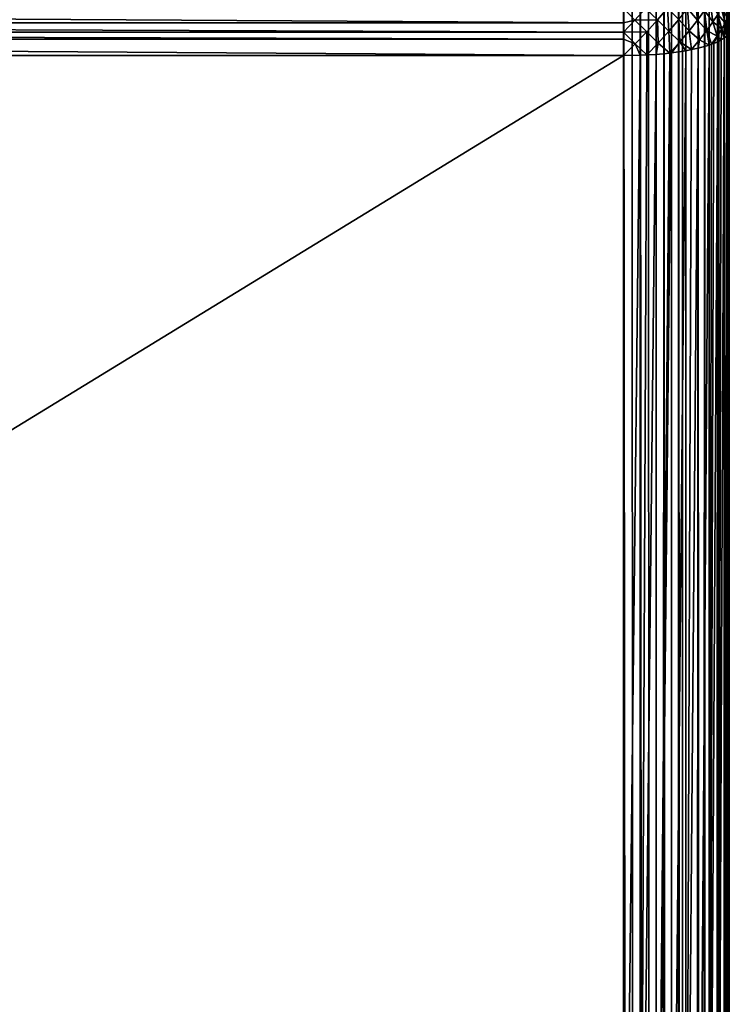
# Model space of a CAD drawing. Extents: x -551 to 551, y -279 to 201.
# Tile 107 of 108: x 538 to 551, y 171 to 190. Entities that reach past the tile are written whole.
import ezdxf

# ---------------------------------------------------------------- set-up
doc = ezdxf.new("R2010")
doc.units = 0
doc.header["$LTSCALE"] = 65.185185
for name, color, linetype in [('107', 7, 'CONTINUOUS'), ('108', 7, 'CONTINUOUS'), ('112', 7, 'CONTINUOUS'), ('136', 7, 'CONTINUOUS'), ('153', 7, 'CONTINUOUS'), ('154', 7, 'CONTINUOUS'), ('155', 7, 'CONTINUOUS'), ('160', 7, 'CONTINUOUS')]:
    doc.layers.add(name, color=color, linetype=linetype)

msp = doc.modelspace()

# ---------------------------------------------------------------- linework, layer by layer
at = {"layer": '107', "color": 7, "linetype": 'CONTINUOUS'}
for points in [[(549, 160.922, 5.5), (503, 160.922, 5.5), (549, 189.06, -1.516), (549, 160.922, 5.5)], [(549, 189.06, -1.516), (503, 160.922, 5.5), (503, 189.06, -1.516), (549, 189.06, -1.516)]]:
    msp.add_3dface(points, dxfattribs=at)
at = {"layer": '108', "color": 7, "linetype": 'CONTINUOUS'}
for points in [[(548.654, -244.777, 153.03), (549, -240.083, 151.859), (503, 199.947, 42.148), (548.654, -244.777, 153.03)], [(503, 199.947, 42.148), (549, -240.083, 151.859), (549, 199.947, 42.148), (503, 199.947, 42.148)], [(547.623, -249.377, 154.177), (548.654, -244.777, 153.03), (503, 199.947, 42.148), (547.623, -249.377, 154.177)], [(545.928, -253.787, 155.276), (547.623, -249.377, 154.177), (503, 199.947, 42.148), (545.928, -253.787, 155.276)], [(543.603, -257.918, 156.306), (545.928, -253.787, 155.276), (503, 199.947, 42.148), (543.603, -257.918, 156.306)], [(540.695, -261.686, 157.246), (543.603, -257.918, 156.306), (503, 199.947, 42.148), (540.695, -261.686, 157.246)], [(537.265, -265.015, 158.076), (540.695, -261.686, 157.246), (503, 199.947, 42.148), (537.265, -265.015, 158.076)]]:
    msp.add_3dface(points, dxfattribs=at)
at = {"layer": '112', "color": 7, "linetype": 'CONTINUOUS'}
for points in [[(551, 199.463, 40.207), (551, -240.566, 149.919), (551, 167.453, 31.698), (551, 199.463, 40.207)], [(551, 189.544, 0.425), (551, 199.463, 40.207), (551, 167.453, 31.698), (551, 189.544, 0.425)], [(551, 161.405, 7.441), (551, 189.544, 0.425), (551, 167.453, 31.698), (551, 161.405, 7.441)]]:
    msp.add_3dface(points, dxfattribs=at)
at = {"layer": '136', "color": 7, "linetype": 'CONTINUOUS'}
for points in [[(549, 199.947, 42.148), (549, -240.083, 151.859), (549.313, -240.088, 151.835), (549, 199.947, 42.148)], [(549, 199.947, 42.148), (549.313, -240.088, 151.835), (549.157, 199.945, 42.142), (549, 199.947, 42.148)], [(549.157, 199.945, 42.142), (549.313, -240.088, 151.835), (549.313, 199.941, 42.124), (549.157, 199.945, 42.142)], [(549.313, -240.088, 151.835), (549.618, -240.106, 151.764), (549.313, 199.941, 42.124), (549.313, -240.088, 151.835)], [(549.313, 199.941, 42.124), (549.618, -240.106, 151.764), (549.467, 199.933, 42.094), (549.313, 199.941, 42.124)], [(549.467, 199.933, 42.094), (549.618, -240.106, 151.764), (549.618, 199.923, 42.053), (549.467, 199.933, 42.094)], [(549.618, 199.923, 42.053), (549.618, -240.106, 151.764), (549.765, 199.91, 42), (549.618, 199.923, 42.053)], [(549.618, -240.106, 151.764), (549.909, -240.135, 151.647), (549.765, 199.91, 42), (549.618, -240.106, 151.764)], [(549.765, 199.91, 42), (549.909, -240.135, 151.647), (549.908, 199.894, 41.936), (549.765, 199.91, 42)], [(549.908, 199.894, 41.936), (549.909, -240.135, 151.647), (550.045, 199.875, 41.862), (549.908, 199.894, 41.936)], [(549.909, -240.135, 151.647), (550.176, -240.175, 151.488), (550.045, 199.875, 41.862), (549.909, -240.135, 151.647)], [(550.045, 199.875, 41.862), (550.176, -240.175, 151.488), (550.11, 199.865, 41.821), (550.045, 199.875, 41.862)], [(550.11, 199.865, 41.821), (550.176, -240.175, 151.488), (550.176, 199.854, 41.777), (550.11, 199.865, 41.821)], [(550.176, 199.854, 41.777), (550.176, -240.175, 151.488), (550.414, 199.805, 41.579), (550.176, 199.854, 41.777)], [(550.176, -240.175, 151.488), (550.415, -240.224, 151.29), (550.414, 199.805, 41.579), (550.176, -240.175, 151.488)], [(550.414, 199.805, 41.579), (550.415, -240.224, 151.29), (550.532, 199.774, 41.455), (550.414, 199.805, 41.579)], [(550.415, -240.224, 151.29), (550.619, -240.282, 151.058), (550.532, 199.774, 41.455), (550.415, -240.224, 151.29)], [(550.532, 199.774, 41.455), (550.619, -240.282, 151.058), (550.618, 199.747, 41.348), (550.532, 199.774, 41.455)], [(550.618, 199.747, 41.348), (550.619, -240.282, 151.058), (550.782, 199.682, 41.088), (550.618, 199.747, 41.348)], [(550.619, -240.282, 151.058), (550.783, -240.347, 150.798), (550.782, 199.682, 41.088), (550.619, -240.282, 151.058)], [(550.782, 199.682, 41.088), (550.783, -240.347, 150.798), (550.799, 199.674, 41.055), (550.782, 199.682, 41.088)], [(550.783, -240.347, 150.798), (550.903, -240.417, 150.516), (550.799, 199.674, 41.055), (550.783, -240.347, 150.798)], [(550.799, 199.674, 41.055), (550.903, -240.417, 150.516), (550.902, 199.612, 40.807), (550.799, 199.674, 41.055)], [(550.902, 199.612, 40.807), (550.903, -240.417, 150.516), (550.951, 199.57, 40.636), (550.902, 199.612, 40.807)], [(550.903, -240.417, 150.516), (550.976, -240.491, 150.22), (550.951, 199.57, 40.636), (550.903, -240.417, 150.516)], [(550.951, 199.57, 40.636), (550.976, -240.491, 150.22), (550.975, 199.538, 40.511), (550.951, 199.57, 40.636)], [(551, -240.566, 149.919), (551, 199.463, 40.207), (550.975, 199.538, 40.511), (551, -240.566, 149.919)], [(550.976, -240.491, 150.22), (551, -240.566, 149.919), (550.975, 199.538, 40.511), (550.976, -240.491, 150.22)]]:
    msp.add_3dface(points, dxfattribs=at)
at = {"layer": '153', "color": 7, "linetype": 'CONTINUOUS'}
for points in [[(550.975, 161.33, 7.137), (550.902, 161.256, 6.841), (550.975, 189.468, 0.121), (550.975, 161.33, 7.137)], [(550.975, 189.468, 0.121), (550.902, 161.256, 6.841), (550.945, 189.431, -0.028), (550.975, 189.468, 0.121)], [(550.945, 189.431, -0.028), (550.902, 161.256, 6.841), (550.902, 189.394, -0.175), (550.945, 189.431, -0.028)], [(551, 189.544, 0.425), (551, 161.405, 7.441), (550.975, 161.33, 7.137), (551, 189.544, 0.425)], [(551, 189.544, 0.425), (550.975, 161.33, 7.137), (550.994, 189.506, 0.273), (551, 189.544, 0.425)], [(550.994, 189.506, 0.273), (550.975, 161.33, 7.137), (550.975, 189.468, 0.121), (550.994, 189.506, 0.273)], [(550.618, 161.121, 6.3), (550.414, 161.063, 6.069), (550.618, 189.26, -0.716), (550.618, 161.121, 6.3)], [(550.618, 189.26, -0.716), (550.414, 161.063, 6.069), (550.414, 189.202, -0.947), (550.618, 189.26, -0.716)], [(550.782, 161.186, 6.56), (550.618, 161.121, 6.3), (550.782, 189.324, -0.456), (550.782, 161.186, 6.56)], [(550.782, 189.324, -0.456), (550.618, 161.121, 6.3), (550.705, 189.291, -0.589), (550.782, 189.324, -0.456)], [(550.705, 189.291, -0.589), (550.618, 161.121, 6.3), (550.663, 189.275, -0.652), (550.705, 189.291, -0.589)], [(550.663, 189.275, -0.652), (550.618, 161.121, 6.3), (550.618, 189.26, -0.716), (550.663, 189.275, -0.652)], [(550.902, 161.256, 6.841), (550.782, 161.186, 6.56), (550.902, 189.394, -0.175), (550.902, 161.256, 6.841)], [(550.902, 189.394, -0.175), (550.782, 161.186, 6.56), (550.848, 189.359, -0.318), (550.902, 189.394, -0.175)], [(550.848, 189.359, -0.318), (550.782, 161.186, 6.56), (550.782, 189.324, -0.456), (550.848, 189.359, -0.318)], [(549, 160.922, 5.5), (549, 189.06, -1.516), (549.313, 189.066, -1.492), (549, 160.922, 5.5)], [(549.313, 160.927, 5.524), (549, 160.922, 5.5), (549.313, 189.066, -1.492), (549.313, 160.927, 5.524)], [(549.618, 160.945, 5.595), (549.313, 160.927, 5.524), (549.618, 189.084, -1.421), (549.618, 160.945, 5.595)], [(549.618, 189.084, -1.421), (549.313, 160.927, 5.524), (549.442, 189.072, -1.468), (549.618, 189.084, -1.421)], [(549.442, 189.072, -1.468), (549.313, 160.927, 5.524), (549.313, 189.066, -1.492), (549.442, 189.072, -1.468)], [(549.908, 160.974, 5.712), (549.618, 160.945, 5.595), (549.908, 189.113, -1.304), (549.908, 160.974, 5.712)], [(549.908, 189.113, -1.304), (549.618, 160.945, 5.595), (549.874, 189.109, -1.321), (549.908, 189.113, -1.304)], [(549.874, 189.109, -1.321), (549.618, 160.945, 5.595), (549.618, 189.084, -1.421), (549.874, 189.109, -1.321)], [(550.176, 161.014, 5.871), (549.908, 160.974, 5.712), (550.176, 189.153, -1.145), (550.176, 161.014, 5.871)], [(550.176, 189.153, -1.145), (549.908, 160.974, 5.712), (549.908, 189.113, -1.304), (550.176, 189.153, -1.145)], [(550.414, 161.063, 6.069), (550.176, 161.014, 5.871), (550.414, 189.202, -0.947), (550.414, 161.063, 6.069)], [(550.414, 189.202, -0.947), (550.176, 161.014, 5.871), (550.286, 189.173, -1.061), (550.414, 189.202, -0.947)], [(550.286, 189.173, -1.061), (550.176, 161.014, 5.871), (550.176, 189.153, -1.145), (550.286, 189.173, -1.061)]]:
    msp.add_3dface(points, dxfattribs=at)
at = {"layer": '154', "color": 7, "linetype": 'CONTINUOUS'}
msp.add_3dface([(551, 199.463, 40.207), (551, 189.544, 0.425), (550.975, 189.848, 0.349), (551, 199.463, 40.207)], dxfattribs=at)
at = {"layer": '155', "color": 7, "linetype": 'CONTINUOUS'}
for points in [[(549, 189.96, -1.531), (549, 189.683, -1.57), (503, 189.957, -1.532), (549, 189.96, -1.531)], [(503, 189.957, -1.532), (549, 189.683, -1.57), (503, 189.683, -1.57), (503, 189.957, -1.532)], [(549, 189.683, -1.57), (549, 189.504, -1.575), (503, 189.683, -1.57), (549, 189.683, -1.57)], [(503, 189.683, -1.57), (549, 189.504, -1.575), (503, 189.501, -1.575), (503, 189.683, -1.57)], [(549, 189.504, -1.575), (549, 189.37, -1.567), (503, 189.501, -1.575), (549, 189.504, -1.575)], [(503, 189.501, -1.575), (549, 189.37, -1.567), (503, 189.37, -1.567), (503, 189.501, -1.575)], [(549, 189.06, -1.516), (503, 189.06, -1.516), (503, 189.37, -1.567), (549, 189.06, -1.516)], [(549, 189.062, -1.516), (549, 189.06, -1.516), (503, 189.37, -1.567), (549, 189.062, -1.516)], [(549, 189.37, -1.567), (549, 189.062, -1.516), (503, 189.37, -1.567), (549, 189.37, -1.567)]]:
    msp.add_3dface(points, dxfattribs=at)
at = {"layer": '160', "color": 7, "linetype": 'CONTINUOUS'}
for points in [[(550.352, 190.147, -0.92), (550.398, 189.731, -0.993), (550.21, 189.952, -1.115), (550.352, 190.147, -0.92)], [(550.532, 189.915, -0.806), (550.398, 189.731, -0.993), (550.352, 190.147, -0.92), (550.532, 189.915, -0.806)], [(550.639, 190.081, -0.588), (550.689, 189.697, -0.636), (550.532, 189.915, -0.806), (550.639, 190.081, -0.588)], [(550.78, 189.841, -0.436), (550.689, 189.697, -0.636), (550.639, 190.081, -0.588), (550.78, 189.841, -0.436)], [(550.848, 189.966, -0.215), (550.923, 189.681, -0.106), (550.78, 189.841, -0.436), (550.848, 189.966, -0.215)], [(550.962, 189.776, 0.116), (550.923, 189.681, -0.106), (550.848, 189.966, -0.215), (550.962, 189.776, 0.116)], [(549, 189.683, -1.57), (549, 189.96, -1.531), (549.213, 189.729, -1.555), (549, 189.683, -1.57)], [(549.213, 189.729, -1.555), (549, 189.96, -1.531), (549.415, 189.953, -1.488), (549.213, 189.729, -1.555)], [(549.642, 189.737, -1.459), (549.213, 189.729, -1.555), (549.415, 189.953, -1.488), (549.642, 189.737, -1.459)], [(549.831, 189.96, -1.346), (549.642, 189.737, -1.459), (549.415, 189.953, -1.488), (549.831, 189.96, -1.346)], [(549.831, 189.96, -1.346), (549.857, 189.522, -1.382), (549.642, 189.737, -1.459), (549.831, 189.96, -1.346)], [(550.043, 189.742, -1.27), (549.857, 189.522, -1.382), (549.831, 189.96, -1.346), (550.043, 189.742, -1.27)], [(550.21, 189.952, -1.115), (550.241, 189.532, -1.143), (550.043, 189.742, -1.27), (550.21, 189.952, -1.115)], [(550.398, 189.731, -0.993), (550.241, 189.532, -1.143), (550.21, 189.952, -1.115), (550.398, 189.731, -0.993)], [(550.532, 189.915, -0.806), (550.574, 189.536, -0.809), (550.398, 189.731, -0.993), (550.532, 189.915, -0.806)], [(550.689, 189.697, -0.636), (550.574, 189.536, -0.809), (550.532, 189.915, -0.806), (550.689, 189.697, -0.636)], [(550.78, 189.841, -0.436), (550.86, 189.564, -0.311), (550.689, 189.697, -0.636), (550.78, 189.841, -0.436)], [(550.923, 189.681, -0.106), (550.86, 189.564, -0.311), (550.78, 189.841, -0.436), (550.923, 189.681, -0.106)], [(550.975, 189.848, 0.349), (550.994, 189.506, 0.273), (550.962, 189.776, 0.116), (550.975, 189.848, 0.349)], [(551, 189.544, 0.425), (550.994, 189.506, 0.273), (550.975, 189.848, 0.349), (551, 189.544, 0.425)], [(549, 189.504, -1.575), (549, 189.683, -1.57), (549.213, 189.729, -1.555), (549, 189.504, -1.575)], [(549.437, 189.509, -1.526), (549, 189.504, -1.575), (549.213, 189.729, -1.555), (549.437, 189.509, -1.526)], [(549.642, 189.737, -1.459), (549.437, 189.509, -1.526), (549.213, 189.729, -1.555), (549.642, 189.737, -1.459)], [(549.642, 189.737, -1.459), (549.655, 189.297, -1.449), (549.437, 189.509, -1.526), (549.642, 189.737, -1.459)], [(549.857, 189.522, -1.382), (549.655, 189.297, -1.449), (549.642, 189.737, -1.459), (549.857, 189.522, -1.382)], [(550.043, 189.742, -1.27), (550.065, 189.323, -1.253), (549.857, 189.522, -1.382), (550.043, 189.742, -1.27)], [(550.241, 189.532, -1.143), (550.065, 189.323, -1.253), (550.043, 189.742, -1.27), (550.241, 189.532, -1.143)], [(550.398, 189.731, -0.993), (550.439, 189.361, -0.952), (550.241, 189.532, -1.143), (550.398, 189.731, -0.993)], [(550.574, 189.536, -0.809), (550.439, 189.361, -0.952), (550.398, 189.731, -0.993), (550.574, 189.536, -0.809)], [(550.689, 189.697, -0.636), (550.772, 189.428, -0.494), (550.574, 189.536, -0.809), (550.689, 189.697, -0.636)], [(550.86, 189.564, -0.311), (550.772, 189.428, -0.494), (550.689, 189.697, -0.636), (550.86, 189.564, -0.311)], [(550.923, 189.681, -0.106), (550.902, 189.394, -0.175), (550.86, 189.564, -0.311), (550.923, 189.681, -0.106)], [(550.945, 189.431, -0.028), (550.902, 189.394, -0.175), (550.923, 189.681, -0.106), (550.945, 189.431, -0.028)], [(550.962, 189.776, 0.116), (550.975, 189.468, 0.121), (550.923, 189.681, -0.106), (550.962, 189.776, 0.116)], [(550.975, 189.468, 0.121), (550.945, 189.431, -0.028), (550.923, 189.681, -0.106), (550.975, 189.468, 0.121)], [(550.994, 189.506, 0.273), (550.975, 189.468, 0.121), (550.962, 189.776, 0.116), (550.994, 189.506, 0.273)], [(549, 189.504, -1.575), (549.437, 189.509, -1.526), (549.221, 189.282, -1.545), (549, 189.504, -1.575)], [(549, 189.37, -1.567), (549, 189.504, -1.575), (549.221, 189.282, -1.545), (549, 189.37, -1.567)], [(549.437, 189.509, -1.526), (549.442, 189.072, -1.468), (549.221, 189.282, -1.545), (549.437, 189.509, -1.526)], [(549.655, 189.297, -1.449), (549.442, 189.072, -1.468), (549.437, 189.509, -1.526), (549.655, 189.297, -1.449)], [(549.857, 189.522, -1.382), (549.874, 189.109, -1.321), (549.655, 189.297, -1.449), (549.857, 189.522, -1.382)], [(550.065, 189.323, -1.253), (549.874, 189.109, -1.321), (549.857, 189.522, -1.382), (550.065, 189.323, -1.253)], [(550.241, 189.532, -1.143), (550.286, 189.173, -1.061), (550.065, 189.323, -1.253), (550.241, 189.532, -1.143)], [(550.439, 189.361, -0.952), (550.286, 189.173, -1.061), (550.241, 189.532, -1.143), (550.439, 189.361, -0.952)], [(550.574, 189.536, -0.809), (550.618, 189.26, -0.716), (550.439, 189.361, -0.952), (550.574, 189.536, -0.809)], [(550.663, 189.275, -0.652), (550.618, 189.26, -0.716), (550.574, 189.536, -0.809), (550.663, 189.275, -0.652)], [(550.772, 189.428, -0.494), (550.663, 189.275, -0.652), (550.574, 189.536, -0.809), (550.772, 189.428, -0.494)], [(550.705, 189.291, -0.589), (550.663, 189.275, -0.652), (550.772, 189.428, -0.494), (550.705, 189.291, -0.589)], [(550.782, 189.324, -0.456), (550.705, 189.291, -0.589), (550.772, 189.428, -0.494), (550.782, 189.324, -0.456)], [(550.86, 189.564, -0.311), (550.848, 189.359, -0.318), (550.772, 189.428, -0.494), (550.86, 189.564, -0.311)], [(550.848, 189.359, -0.318), (550.782, 189.324, -0.456), (550.772, 189.428, -0.494), (550.848, 189.359, -0.318)], [(550.902, 189.394, -0.175), (550.848, 189.359, -0.318), (550.86, 189.564, -0.311), (550.902, 189.394, -0.175)], [(549, 189.062, -1.516), (549, 189.37, -1.567), (549.221, 189.282, -1.545), (549, 189.062, -1.516)], [(549.313, 189.066, -1.492), (549, 189.062, -1.516), (549.221, 189.282, -1.545), (549.313, 189.066, -1.492)], [(549.442, 189.072, -1.468), (549.313, 189.066, -1.492), (549.221, 189.282, -1.545), (549.442, 189.072, -1.468)], [(549.618, 189.084, -1.421), (549.442, 189.072, -1.468), (549.655, 189.297, -1.449), (549.618, 189.084, -1.421)], [(549.874, 189.109, -1.321), (549.618, 189.084, -1.421), (549.655, 189.297, -1.449), (549.874, 189.109, -1.321)], [(549.908, 189.113, -1.304), (549.874, 189.109, -1.321), (550.065, 189.323, -1.253), (549.908, 189.113, -1.304)], [(550.176, 189.153, -1.145), (549.908, 189.113, -1.304), (550.065, 189.323, -1.253), (550.176, 189.153, -1.145)], [(550.286, 189.173, -1.061), (550.176, 189.153, -1.145), (550.065, 189.323, -1.253), (550.286, 189.173, -1.061)], [(550.414, 189.202, -0.947), (550.286, 189.173, -1.061), (550.439, 189.361, -0.952), (550.414, 189.202, -0.947)], [(550.618, 189.26, -0.716), (550.414, 189.202, -0.947), (550.439, 189.361, -0.952), (550.618, 189.26, -0.716)], [(549.313, 189.066, -1.492), (549, 189.06, -1.516), (549, 189.062, -1.516), (549.313, 189.066, -1.492)]]:
    msp.add_3dface(points, dxfattribs=at)

doc.saveas('drawing.dxf')
